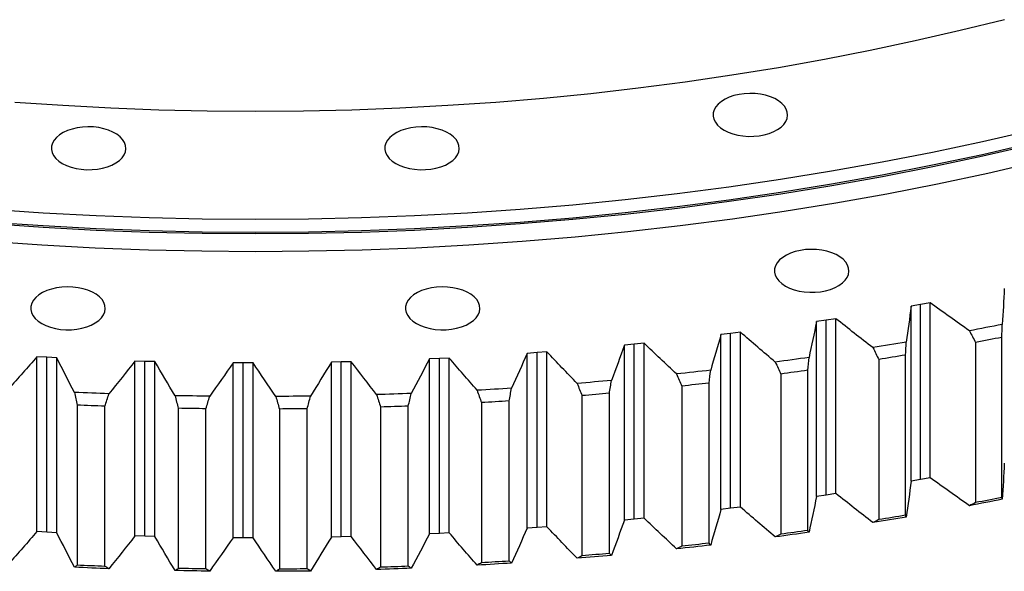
# Model space of a CAD drawing. Header units: millimetres. Extents: x 66 to 11122, y 38030 to 47056.
# Tile 13 of 17: x 7075 to 7511, y 42137 to 42381. Entities that reach past the tile are written whole.
import ezdxf

# ---------------------------------------------------------------- set-up
doc = ezdxf.new("R2010")
doc.units = ezdxf.units.MM
doc.header["$LTSCALE"] = 50

msp = doc.modelspace()

# ---------------------------------------------------------------- linework, layer by layer
at = {"color": 7, "linetype": 'Continuous', "lineweight": 25}
for p, q in [((7474.2, 42254.87), (7469.97, 42254.12)), ((7478.42, 42255.64), (7474.2, 42254.87)), ((7474.2, 42177.29), (7474.2, 42254.87)), ((7478.42, 42178.07), (7478.42, 42255.64)), ((7469.97, 42176.55), (7469.97, 42254.12)), ((7432.37, 42247.92), (7428.08, 42247.28)), ((7428.08, 42169.71), (7428.08, 42247.28)), ((7436.64, 42248.59), (7432.37, 42247.92)), ((7432.37, 42170.35), (7432.37, 42247.92)), ((7436.64, 42171.01), (7436.64, 42248.59)), ((7390.04, 42242.04), (7385.72, 42241.51)), ((7385.72, 42163.94), (7385.72, 42241.51)), ((7394.36, 42242.6), (7390.04, 42242.04)), ((7390.04, 42164.47), (7390.04, 42242.04)), ((7394.36, 42165.03), (7394.36, 42242.6)), ((7347.32, 42237.24), (7342.95, 42236.82)), ((7351.67, 42237.69), (7347.32, 42237.24)), ((7347.32, 42159.67), (7347.32, 42237.24)), ((7351.67, 42160.12), (7351.67, 42237.69)), ((7498.56, 42238.04), (7498.56, 42167)), ((7510.23, 42169.27), (7510.23, 42240.31)), ((7304.26, 42233.52), (7299.87, 42233.22)), ((7299.87, 42155.65), (7299.87, 42233.22)), ((7308.65, 42233.86), (7304.26, 42233.52)), ((7304.26, 42155.95), (7304.26, 42233.52)), ((7308.65, 42156.29), (7308.65, 42233.86)), ((7342.95, 42159.25), (7342.95, 42236.82)), ((7087.06, 42231.46), (7082.66, 42231.71)), ((7082.66, 42154.14), (7082.66, 42231.71)), ((7091.46, 42231.24), (7087.06, 42231.46)), ((7087.06, 42153.89), (7087.06, 42231.46)), ((7091.46, 42153.67), (7091.46, 42231.24)), ((7130.48, 42229.67), (7126.06, 42229.81)), ((7126.06, 42152.24), (7126.06, 42229.81)), ((7134.9, 42229.56), (7130.48, 42229.67)), ((7130.48, 42152.09), (7130.48, 42229.67)), ((7134.9, 42151.98), (7134.9, 42229.56)), ((7173.99, 42228.98), (7169.57, 42229.01)), ((7169.57, 42151.43), (7169.57, 42229.01)), ((7178.42, 42228.98), (7173.99, 42228.98)), ((7173.99, 42151.4), (7173.99, 42228.98)), ((7178.42, 42151.41), (7178.42, 42228.98)), ((7217.52, 42229.39), (7213.1, 42229.31)), ((7213.1, 42151.74), (7213.1, 42229.31)), ((7221.94, 42229.5), (7217.52, 42229.39)), ((7217.52, 42151.82), (7217.52, 42229.39)), ((7221.94, 42151.93), (7221.94, 42229.5)), ((7260.97, 42230.91), (7256.56, 42230.71)), ((7256.56, 42153.14), (7256.56, 42230.71)), ((7265.37, 42231.13), (7260.97, 42230.91)), ((7260.97, 42153.34), (7260.97, 42230.91)), ((7265.37, 42153.56), (7265.37, 42231.13)), ((7455.67, 42230.49), (7455.67, 42159.45)), ((7467.5, 42161.42), (7467.5, 42232.46)), ((7412.25, 42224.03), (7412.25, 42153)), ((7424.21, 42154.66), (7424.21, 42225.7)), ((7380.46, 42149), (7380.46, 42220.04)), ((7336.31, 42144.46), (7336.31, 42215.5)), ((7368.37, 42218.68), (7368.37, 42147.65)), ((7279.62, 42211.35), (7279.62, 42140.31)), ((7291.86, 42141.05), (7291.86, 42212.09)), ((7324.14, 42214.45), (7324.14, 42143.41)), ((7100.49, 42210.27), (7100.49, 42139.23)), ((7112.77, 42138.72), (7112.77, 42209.76)), ((7145.26, 42208.83), (7145.26, 42137.79)), ((7157.56, 42137.6), (7157.56, 42208.64)), ((7190.1, 42208.53), (7190.1, 42137.49)), ((7202.4, 42137.61), (7202.4, 42208.65)), ((7234.91, 42209.37), (7234.91, 42138.33)), ((7247.2, 42138.76), (7247.2, 42209.8)), ((7474.2, 42177.29), (7469.97, 42176.55)), ((7478.42, 42178.07), (7474.2, 42177.29)), ((7432.37, 42170.35), (7428.08, 42169.71)), ((7436.64, 42171.01), (7432.37, 42170.35)), ((7390.04, 42164.47), (7385.72, 42163.94)), ((7394.36, 42165.03), (7390.04, 42164.47)), ((7347.32, 42159.67), (7342.95, 42159.25)), ((7351.67, 42160.12), (7347.32, 42159.67)), ((7087.06, 42153.89), (7082.66, 42154.14)), ((7304.26, 42155.95), (7299.87, 42155.65)), ((7308.65, 42156.29), (7304.26, 42155.95)), ((7091.46, 42153.67), (7087.06, 42153.89)), ((7130.48, 42152.09), (7126.06, 42152.24)), ((7134.9, 42151.98), (7130.48, 42152.09)), ((7173.99, 42151.4), (7169.57, 42151.43)), ((7178.42, 42151.41), (7173.99, 42151.4)), ((7217.52, 42151.82), (7213.1, 42151.74)), ((7221.94, 42151.93), (7217.52, 42151.82)), ((7260.97, 42153.34), (7256.56, 42153.14)), ((7265.37, 42153.56), (7260.97, 42153.34))]:
    msp.add_line(p, q, dxfattribs=at)
at = {"color": 7, "linetype": 'Continuous', "lineweight": 25, "flags": 128}
for points in [[(7511.33, 42381.22), (7491.7, 42376.35), (7471.86, 42371.78), (7451.82, 42367.51), (7431.59, 42363.55), (7411.19, 42359.89), (7390.63, 42356.55), (7369.93, 42353.51), (7349.09, 42350.79), (7328.14, 42348.38), (7307.08, 42346.29), (7285.94, 42344.52), (7264.73, 42343.08), (7243.46, 42341.95), (7222.14, 42341.14), (7200.79, 42340.66), (7179.43, 42340.49), (7158.07, 42340.66), (7136.73, 42341.14), (7115.41, 42341.95), (7094.14, 42343.08), (7072.92, 42344.52)], [(7387.12, 42332.25), (7388.94, 42331.34), (7390.97, 42330.59), (7393.17, 42330.02), (7395.49, 42329.65), (7397.88, 42329.47), (7400.29, 42329.5), (7402.66, 42329.72), (7404.96, 42330.15), (7407.12, 42330.76), (7409.1, 42331.55), (7410.87, 42332.5), (7412.38, 42333.58), (7413.59, 42334.78), (7414.49, 42336.07), (7415.06, 42337.42), (7415.28, 42338.81), (7415.15, 42340.2), (7414.67, 42341.56), (7413.85, 42342.87), (7412.71, 42344.09), (7411.27, 42345.21), (7409.57, 42346.19), (7407.63, 42347.02), (7405.51, 42347.68), (7403.25, 42348.15), (7400.89, 42348.43), (7398.48, 42348.5), (7396.08, 42348.38), (7393.74, 42348.05), (7391.51, 42347.53), (7389.43, 42346.83), (7387.55, 42345.96), (7385.91, 42344.94), (7384.54, 42343.79), (7383.48, 42342.55), (7382.75, 42341.22), (7382.35, 42339.85), (7382.31, 42338.46), (7382.61, 42337.08), (7383.27, 42335.74), (7384.25, 42334.47), (7385.54, 42333.3), (7387.12, 42332.25)], [(7093.9, 42317.44), (7095.73, 42316.53), (7097.76, 42315.78), (7099.96, 42315.21), (7102.28, 42314.84), (7104.67, 42314.66), (7107.07, 42314.69), (7109.45, 42314.91), (7111.74, 42315.34), (7113.91, 42315.95), (7115.89, 42316.74), (7117.65, 42317.69), (7119.16, 42318.77), (7120.38, 42319.97), (7121.28, 42321.26), (7121.85, 42322.61), (7122.07, 42324), (7121.93, 42325.39), (7121.45, 42326.75), (7120.63, 42328.06), (7119.49, 42329.28), (7118.06, 42330.4), (7116.35, 42331.38), (7114.42, 42332.21), (7112.3, 42332.87), (7110.03, 42333.34), (7107.67, 42333.62), (7105.27, 42333.7), (7102.87, 42333.57), (7100.53, 42333.24), (7098.29, 42332.72), (7096.22, 42332.02), (7094.34, 42331.15), (7092.7, 42330.13), (7091.33, 42328.98), (7090.27, 42327.74), (7089.53, 42326.41), (7089.14, 42325.04), (7089.09, 42323.65), (7089.4, 42322.27), (7090.05, 42320.93), (7091.04, 42319.66), (7092.33, 42318.49), (7093.9, 42317.44)], [(7241.63, 42317.44), (7243.45, 42316.53), (7245.49, 42315.78), (7247.69, 42315.21), (7250.01, 42314.84), (7252.39, 42314.66), (7254.8, 42314.69), (7257.18, 42314.91), (7259.47, 42315.34), (7261.64, 42315.95), (7263.62, 42316.74), (7265.38, 42317.69), (7266.89, 42318.77), (7268.11, 42319.97), (7269.01, 42321.26), (7269.58, 42322.61), (7269.8, 42324), (7269.66, 42325.39), (7269.18, 42326.75), (7268.36, 42328.06), (7267.22, 42329.28), (7265.79, 42330.4), (7264.08, 42331.38), (7262.15, 42332.21), (7260.03, 42332.87), (7257.76, 42333.34), (7255.4, 42333.62), (7253, 42333.7), (7250.6, 42333.57), (7248.26, 42333.24), (7246.02, 42332.72), (7243.94, 42332.02), (7242.06, 42331.15), (7240.43, 42330.13), (7239.06, 42328.98), (7238, 42327.74), (7237.26, 42326.41), (7236.87, 42325.04), (7236.82, 42323.65), (7237.13, 42322.27), (7237.78, 42320.93), (7238.76, 42319.66), (7240.06, 42318.49), (7241.63, 42317.44)], [(7523.47, 42332.09), (7501.61, 42327.05), (7479.53, 42322.35), (7457.24, 42317.98), (7434.76, 42313.95), (7412.11, 42310.26), (7389.3, 42306.92), (7366.35, 42303.92), (7343.26, 42301.27), (7320.07, 42298.97), (7296.78, 42297.02), (7273.4, 42295.42), (7249.97, 42294.18), (7226.48, 42293.29), (7202.97, 42292.76), (7179.43, 42292.58), (7155.9, 42292.76), (7132.38, 42293.29), (7108.9, 42294.18), (7085.46, 42295.42), (7062.09, 42297.02)], [(7523.66, 42325.69), (7501.79, 42320.66), (7479.69, 42315.95), (7457.39, 42311.58), (7434.91, 42307.55), (7412.24, 42303.86), (7389.42, 42300.51), (7366.45, 42297.51), (7343.35, 42294.86), (7320.15, 42292.56), (7296.84, 42290.61), (7273.46, 42289.01), (7250.01, 42287.77), (7226.51, 42286.88), (7202.98, 42286.35), (7179.43, 42286.17), (7155.89, 42286.35), (7132.36, 42286.88), (7108.86, 42287.77), (7085.41, 42289.01), (7062.03, 42290.61)], [(7523.47, 42326.37), (7501.61, 42321.33), (7479.53, 42316.63), (7457.24, 42312.26), (7434.76, 42308.24), (7412.11, 42304.55), (7389.3, 42301.2), (7366.35, 42298.21), (7343.26, 42295.55), (7320.07, 42293.25), (7296.78, 42291.3), (7273.4, 42289.71), (7249.97, 42288.46), (7226.48, 42287.58), (7202.97, 42287.04), (7179.43, 42286.86), (7155.9, 42287.04), (7132.38, 42287.58), (7108.9, 42288.46), (7085.46, 42289.71), (7062.09, 42291.3)], [(7525.95, 42318.09), (7503.94, 42313.01), (7481.7, 42308.28), (7459.25, 42303.88), (7436.61, 42299.82), (7413.79, 42296.11), (7390.82, 42292.74), (7367.7, 42289.72), (7344.45, 42287.05), (7321.09, 42284.73), (7297.63, 42282.77), (7274.08, 42281.16), (7250.48, 42279.91), (7226.82, 42279.01), (7203.14, 42278.47), (7179.43, 42278.29), (7155.73, 42278.47), (7132.04, 42279.01), (7108.39, 42279.91), (7084.78, 42281.16), (7061.24, 42282.77)], [(7414.29, 42263.08), (7416.11, 42262.17), (7418.15, 42261.43), (7420.35, 42260.86), (7422.67, 42260.48), (7425.06, 42260.31), (7427.46, 42260.33), (7429.84, 42260.56), (7432.13, 42260.98), (7434.3, 42261.6), (7436.28, 42262.38), (7438.04, 42263.33), (7439.55, 42264.42), (7440.77, 42265.62), (7441.67, 42266.91), (7442.24, 42268.26), (7442.46, 42269.64), (7442.32, 42271.03), (7441.84, 42272.39), (7441.02, 42273.7), (7439.88, 42274.93), (7438.45, 42276.04), (7436.74, 42277.03), (7434.81, 42277.86), (7432.69, 42278.51), (7430.42, 42278.99), (7428.06, 42279.26), (7425.66, 42279.34), (7423.26, 42279.21), (7420.92, 42278.89), (7418.68, 42278.37), (7416.61, 42277.66), (7414.73, 42276.79), (7413.09, 42275.77), (7411.72, 42274.63), (7410.66, 42273.38), (7409.92, 42272.06), (7409.53, 42270.69), (7409.48, 42269.29), (7409.79, 42267.92), (7410.44, 42266.58), (7411.43, 42265.31), (7412.72, 42264.13), (7414.29, 42263.08)], [(7084.75, 42246.44), (7086.57, 42245.53), (7088.61, 42244.78), (7090.81, 42244.22), (7093.13, 42243.84), (7095.51, 42243.66), (7097.92, 42243.69), (7100.3, 42243.91), (7102.59, 42244.34), (7104.75, 42244.95), (7106.74, 42245.74), (7108.5, 42246.69), (7110.01, 42247.77), (7111.23, 42248.97), (7112.13, 42250.26), (7112.7, 42251.61), (7112.92, 42253), (7112.78, 42254.39), (7112.3, 42255.75), (7111.48, 42257.06), (7110.34, 42258.28), (7108.91, 42259.4), (7107.2, 42260.38), (7105.27, 42261.21), (7103.15, 42261.87), (7100.88, 42262.34), (7098.52, 42262.62), (7096.12, 42262.7), (7093.72, 42262.57), (7091.38, 42262.24), (7089.14, 42261.72), (7087.06, 42261.02), (7085.18, 42260.15), (7083.54, 42259.13), (7082.18, 42257.99), (7081.12, 42256.74), (7080.38, 42255.41), (7079.99, 42254.04), (7079.94, 42252.65), (7080.25, 42251.27), (7080.9, 42249.93), (7081.88, 42248.66), (7083.18, 42247.49), (7084.75, 42246.44)], [(7250.78, 42246.44), (7252.61, 42245.53), (7254.64, 42244.78), (7256.84, 42244.22), (7259.16, 42243.84), (7261.55, 42243.66), (7263.95, 42243.69), (7266.33, 42243.91), (7268.62, 42244.34), (7270.79, 42244.95), (7272.77, 42245.74), (7274.54, 42246.69), (7276.04, 42247.77), (7277.26, 42248.97), (7278.16, 42250.26), (7278.73, 42251.61), (7278.95, 42253), (7278.82, 42254.39), (7278.33, 42255.75), (7277.52, 42257.06), (7276.37, 42258.28), (7274.94, 42259.4), (7273.23, 42260.38), (7271.3, 42261.21), (7269.18, 42261.87), (7266.91, 42262.34), (7264.55, 42262.62), (7262.15, 42262.7), (7259.75, 42262.57), (7257.41, 42262.24), (7255.17, 42261.72), (7253.1, 42261.02), (7251.22, 42260.15), (7249.58, 42259.13), (7248.21, 42257.99), (7247.15, 42256.74), (7246.41, 42255.41), (7246.02, 42254.04), (7245.97, 42252.65), (7246.28, 42251.27), (7246.93, 42249.93), (7247.92, 42248.66), (7249.21, 42247.49), (7250.78, 42246.44)], [(7510.4, 42246.05), (7508.58, 42245.69), (7506.76, 42245.33), (7504.94, 42244.97), (7503.12, 42244.62), (7501.3, 42244.27), (7499.48, 42243.92), (7497.66, 42243.57), (7495.83, 42243.22)], [(7467.86, 42238.19), (7466.01, 42237.88), (7464.17, 42237.57), (7462.33, 42237.26), (7460.48, 42236.95), (7458.64, 42236.64), (7456.79, 42236.34), (7454.94, 42236.04), (7453.09, 42235.74)], [(7510.23, 42240.31), (7508.77, 42240.02), (7507.31, 42239.73), (7505.86, 42239.45), (7504.4, 42239.16), (7502.94, 42238.88), (7501.48, 42238.6), (7500.02, 42238.32), (7498.56, 42238.04)], [(7424.76, 42231.42), (7422.89, 42231.15), (7421.03, 42230.89), (7419.16, 42230.63), (7417.3, 42230.37), (7415.43, 42230.11), (7413.56, 42229.85), (7411.69, 42229.6), (7409.82, 42229.35)], [(7467.5, 42232.46), (7466.02, 42232.21), (7464.54, 42231.96), (7463.07, 42231.71), (7461.59, 42231.46), (7460.11, 42231.22), (7458.63, 42230.97), (7457.15, 42230.73), (7455.67, 42230.49)], [(7381.19, 42225.75), (7379.31, 42225.53), (7377.42, 42225.31), (7375.54, 42225.1), (7373.65, 42224.89), (7371.77, 42224.68), (7369.88, 42224.47), (7368, 42224.26), (7366.11, 42224.06)], [(7424.21, 42225.7), (7422.72, 42225.48), (7421.22, 42225.27), (7419.73, 42225.06), (7418.23, 42224.86), (7416.74, 42224.65), (7415.24, 42224.44), (7413.74, 42224.24), (7412.25, 42224.03)], [(7337.23, 42221.19), (7335.33, 42221.02), (7333.43, 42220.85), (7331.53, 42220.68), (7329.64, 42220.52), (7327.74, 42220.35), (7325.84, 42220.19), (7323.94, 42220.03), (7322.03, 42219.88)], [(7380.46, 42220.04), (7378.95, 42219.87), (7377.44, 42219.69), (7375.93, 42219.52), (7374.42, 42219.35), (7372.91, 42219.18), (7371.4, 42219.02), (7369.89, 42218.85), (7368.37, 42218.68)], [(7114.57, 42215.27), (7112.66, 42215.34), (7110.74, 42215.42), (7108.83, 42215.49), (7106.91, 42215.57), (7105, 42215.65), (7103.08, 42215.73), (7101.17, 42215.82), (7099.25, 42215.9)], [(7248.48, 42215.43), (7246.56, 42215.36), (7244.65, 42215.28), (7242.73, 42215.21), (7240.81, 42215.15), (7238.9, 42215.08), (7236.98, 42215.02), (7235.06, 42214.96), (7233.15, 42214.9)], [(7292.96, 42217.75), (7291.05, 42217.62), (7289.15, 42217.5), (7287.24, 42217.38), (7285.33, 42217.27), (7283.42, 42217.15), (7281.51, 42217.04), (7279.6, 42216.93), (7277.69, 42216.82)], [(7336.31, 42215.5), (7334.79, 42215.37), (7333.27, 42215.23), (7331.75, 42215.1), (7330.23, 42214.97), (7328.7, 42214.84), (7327.18, 42214.71), (7325.66, 42214.58), (7324.14, 42214.45)], [(7159.2, 42214.19), (7157.28, 42214.22), (7155.36, 42214.24), (7153.44, 42214.27), (7151.52, 42214.3), (7149.6, 42214.33), (7147.68, 42214.36), (7145.76, 42214.4), (7143.84, 42214.44)], [(7203.86, 42214.25), (7201.94, 42214.22), (7200.02, 42214.2), (7198.1, 42214.17), (7196.18, 42214.16), (7194.26, 42214.14), (7192.34, 42214.12), (7190.42, 42214.11), (7188.5, 42214.1)], [(7291.86, 42212.09), (7290.33, 42211.99), (7288.8, 42211.89), (7287.27, 42211.8), (7285.74, 42211.71), (7284.21, 42211.61), (7282.68, 42211.52), (7281.15, 42211.43), (7279.62, 42211.35)], [(7112.77, 42209.76), (7111.23, 42209.82), (7109.69, 42209.88), (7108.16, 42209.94), (7106.63, 42210), (7105.09, 42210.07), (7103.56, 42210.13), (7102.02, 42210.2), (7100.49, 42210.27)], [(7157.56, 42208.64), (7156.02, 42208.66), (7154.49, 42208.68), (7152.95, 42208.7), (7151.41, 42208.72), (7149.87, 42208.75), (7148.33, 42208.77), (7146.8, 42208.8), (7145.26, 42208.83)], [(7202.4, 42208.65), (7200.86, 42208.63), (7199.33, 42208.61), (7197.79, 42208.6), (7196.25, 42208.58), (7194.71, 42208.57), (7193.17, 42208.55), (7191.63, 42208.54), (7190.1, 42208.53)], [(7247.2, 42209.8), (7245.66, 42209.74), (7244.13, 42209.69), (7242.59, 42209.63), (7241.06, 42209.58), (7239.52, 42209.52), (7237.98, 42209.47), (7236.45, 42209.42), (7234.91, 42209.37)], [(7510.4, 42168.48), (7508.58, 42168.12), (7506.76, 42167.76), (7504.94, 42167.4), (7503.12, 42167.05), (7501.3, 42166.7), (7499.48, 42166.35), (7497.66, 42166), (7495.83, 42165.65)], [(7510.23, 42169.27), (7508.77, 42168.98), (7507.31, 42168.69), (7505.86, 42168.41), (7504.4, 42168.13), (7502.94, 42167.84), (7501.48, 42167.56), (7500.02, 42167.28), (7498.56, 42167)], [(7467.86, 42160.62), (7466.01, 42160.31), (7464.17, 42159.99), (7462.33, 42159.68), (7460.48, 42159.38), (7458.64, 42159.07), (7456.79, 42158.77), (7454.94, 42158.47), (7453.09, 42158.17)], [(7467.5, 42161.42), (7466.02, 42161.17), (7464.54, 42160.92), (7463.07, 42160.67), (7461.59, 42160.42), (7460.11, 42160.18), (7458.63, 42159.94), (7457.15, 42159.69), (7455.67, 42159.45)], [(7424.21, 42154.66), (7422.72, 42154.45), (7421.22, 42154.23), (7419.73, 42154.02), (7418.23, 42153.82), (7416.74, 42153.61), (7415.24, 42153.4), (7413.74, 42153.2), (7412.25, 42153)], [(7424.76, 42153.85), (7422.89, 42153.58), (7421.03, 42153.32), (7419.16, 42153.06), (7417.3, 42152.8), (7415.43, 42152.54), (7413.56, 42152.28), (7411.69, 42152.03), (7409.82, 42151.77)], [(7381.19, 42148.18), (7379.31, 42147.96), (7377.42, 42147.74), (7375.54, 42147.53), (7373.65, 42147.31), (7371.77, 42147.1), (7369.88, 42146.89), (7368, 42146.69), (7366.11, 42146.48)], [(7380.46, 42149), (7378.95, 42148.83), (7377.44, 42148.66), (7375.93, 42148.48), (7374.42, 42148.31), (7372.91, 42148.14), (7371.4, 42147.98), (7369.89, 42147.81), (7368.37, 42147.65)], [(7291.86, 42141.05), (7290.33, 42140.95), (7288.8, 42140.85), (7287.27, 42140.76), (7285.74, 42140.67), (7284.21, 42140.57), (7282.68, 42140.48), (7281.15, 42140.4), (7279.62, 42140.31)], [(7337.23, 42143.62), (7335.33, 42143.45), (7333.43, 42143.28), (7331.53, 42143.11), (7329.64, 42142.95), (7327.74, 42142.78), (7325.84, 42142.62), (7323.94, 42142.46), (7322.03, 42142.31)], [(7336.31, 42144.46), (7334.79, 42144.33), (7333.27, 42144.19), (7331.75, 42144.06), (7330.23, 42143.93), (7328.7, 42143.8), (7327.18, 42143.67), (7325.66, 42143.54), (7324.14, 42143.41)], [(7114.57, 42137.7), (7112.66, 42137.77), (7110.74, 42137.85), (7108.83, 42137.92), (7106.91, 42138), (7105, 42138.08), (7103.08, 42138.16), (7101.17, 42138.25), (7099.25, 42138.33)], [(7112.77, 42138.72), (7111.23, 42138.78), (7109.69, 42138.84), (7108.16, 42138.9), (7106.63, 42138.96), (7105.09, 42139.03), (7103.56, 42139.09), (7102.02, 42139.16), (7100.49, 42139.23)], [(7159.2, 42136.62), (7157.28, 42136.64), (7155.36, 42136.67), (7153.44, 42136.7), (7151.52, 42136.73), (7149.6, 42136.76), (7147.68, 42136.79), (7145.76, 42136.83), (7143.84, 42136.86)], [(7157.56, 42137.6), (7156.02, 42137.62), (7154.49, 42137.64), (7152.95, 42137.66), (7151.41, 42137.68), (7149.87, 42137.71), (7148.33, 42137.74), (7146.8, 42137.76), (7145.26, 42137.79)], [(7203.86, 42136.67), (7201.94, 42136.65), (7200.02, 42136.62), (7198.1, 42136.6), (7196.18, 42136.58), (7194.26, 42136.57), (7192.34, 42136.55), (7190.42, 42136.54), (7188.5, 42136.53)], [(7202.4, 42137.61), (7200.86, 42137.59), (7199.33, 42137.57), (7197.79, 42137.56), (7196.25, 42137.54), (7194.71, 42137.53), (7193.17, 42137.51), (7191.63, 42137.5), (7190.1, 42137.49)], [(7248.48, 42137.86), (7246.56, 42137.79), (7244.65, 42137.71), (7242.73, 42137.64), (7240.81, 42137.58), (7238.9, 42137.51), (7236.98, 42137.45), (7235.06, 42137.38), (7233.15, 42137.32)], [(7247.2, 42138.76), (7245.66, 42138.7), (7244.13, 42138.65), (7242.59, 42138.59), (7241.06, 42138.54), (7239.52, 42138.48), (7237.98, 42138.43), (7236.45, 42138.38), (7234.91, 42138.33)], [(7292.96, 42140.18), (7291.05, 42140.05), (7289.15, 42139.93), (7287.24, 42139.81), (7285.33, 42139.7), (7283.42, 42139.58), (7281.51, 42139.47), (7279.6, 42139.36), (7277.69, 42139.25)]]:
    msp.add_lwpolyline(points, dxfattribs=at)
at = {"color": 7, "linetype": 'Continuous', "lineweight": 25}
for points in [[(7511.3, 42262.02), (7511.05, 42256.69), (7510.75, 42251.37), (7510.4, 42246.05)], [(7495.83, 42243.22), (7489.98, 42247.34), (7484.18, 42251.48), (7478.42, 42255.64)], [(7469.97, 42254.12), (7469.32, 42248.81), (7468.62, 42243.5), (7467.86, 42238.19)], [(7428.08, 42247.28), (7427.03, 42241.99), (7425.92, 42236.7), (7424.76, 42231.42)], [(7453.09, 42235.74), (7447.56, 42240), (7442.08, 42244.28), (7436.64, 42248.59)], [(7510.23, 42240.31), (7510.28, 42242.22), (7510.34, 42244.13), (7510.4, 42246.05)], [(7385.72, 42241.51), (7384.26, 42236.25), (7382.75, 42231), (7381.19, 42225.75)], [(7409.82, 42229.35), (7404.62, 42233.74), (7399.47, 42238.16), (7394.36, 42242.6)], [(7495.83, 42243.22), (7496.74, 42241.5), (7497.65, 42239.77), (7498.56, 42238.04)], [(7366.11, 42224.06), (7361.25, 42228.58), (7356.43, 42233.13), (7351.67, 42237.69)], [(7467.5, 42232.46), (7467.62, 42234.37), (7467.74, 42236.28), (7467.86, 42238.19)], [(7299.87, 42233.22), (7297.62, 42228.05), (7295.32, 42222.9), (7292.96, 42217.75)], [(7322.03, 42219.88), (7317.52, 42224.52), (7313.06, 42229.19), (7308.65, 42233.86)], [(7342.95, 42236.82), (7341.1, 42231.6), (7339.19, 42226.39), (7337.23, 42221.19)], [(7453.09, 42235.74), (7453.95, 42233.99), (7454.81, 42232.24), (7455.67, 42230.49)], [(7082.66, 42231.71), (7078.51, 42226.95), (7074.32, 42222.21), (7070.07, 42217.48)], [(7099.25, 42215.9), (7096.6, 42221.01), (7094.01, 42226.12), (7091.46, 42231.24)], [(7126.06, 42229.81), (7122.28, 42224.95), (7118.45, 42220.1), (7114.57, 42215.27)], [(7143.84, 42214.44), (7140.81, 42219.47), (7137.83, 42224.51), (7134.9, 42229.56)], [(7169.57, 42229.01), (7166.16, 42224.06), (7162.71, 42219.12), (7159.2, 42214.19)], [(7188.5, 42214.1), (7185.09, 42219.05), (7181.73, 42224.01), (7178.42, 42228.98)], [(7213.1, 42229.31), (7210.07, 42224.28), (7206.99, 42219.26), (7203.86, 42214.25)], [(7233.15, 42214.9), (7229.36, 42219.75), (7225.62, 42224.62), (7221.94, 42229.5)], [(7256.56, 42230.71), (7253.92, 42225.61), (7251.23, 42220.52), (7248.48, 42215.43)], [(7277.69, 42216.82), (7273.53, 42221.58), (7269.43, 42226.35), (7265.37, 42231.13)], [(7409.82, 42229.35), (7410.63, 42227.57), (7411.44, 42225.8), (7412.25, 42224.03)], [(7424.21, 42225.7), (7424.4, 42227.6), (7424.58, 42229.51), (7424.76, 42231.42)], [(7366.11, 42224.06), (7366.86, 42222.26), (7367.62, 42220.47), (7368.37, 42218.68)], [(7380.46, 42220.04), (7380.7, 42221.94), (7380.95, 42223.85), (7381.19, 42225.75)], [(7322.03, 42219.88), (7322.73, 42218.07), (7323.43, 42216.26), (7324.14, 42214.45)], [(7336.31, 42215.5), (7336.62, 42217.4), (7336.92, 42219.29), (7337.23, 42221.19)], [(7099.25, 42215.9), (7099.66, 42214.02), (7100.07, 42212.15), (7100.49, 42210.27)], [(7112.77, 42209.76), (7113.37, 42211.6), (7113.97, 42213.43), (7114.57, 42215.27)], [(7247.2, 42209.8), (7247.63, 42211.68), (7248.05, 42213.55), (7248.48, 42215.43)], [(7277.69, 42216.82), (7278.33, 42215), (7278.97, 42213.17), (7279.62, 42211.35)], [(7291.86, 42212.09), (7292.23, 42213.97), (7292.6, 42215.86), (7292.96, 42217.75)], [(7143.84, 42214.44), (7144.31, 42212.57), (7144.79, 42210.7), (7145.26, 42208.83)], [(7157.56, 42208.64), (7158.11, 42210.49), (7158.65, 42212.34), (7159.2, 42214.19)], [(7188.5, 42214.1), (7189.03, 42212.24), (7189.56, 42210.39), (7190.1, 42208.53)], [(7202.4, 42208.65), (7202.89, 42210.51), (7203.38, 42212.38), (7203.86, 42214.25)], [(7233.15, 42214.9), (7233.73, 42213.05), (7234.32, 42211.21), (7234.91, 42209.37)], [(7511.3, 42184.45), (7511.05, 42179.12), (7510.75, 42173.8), (7510.4, 42168.48)], [(7469.97, 42176.55), (7469.32, 42171.24), (7468.62, 42165.93), (7467.86, 42160.62)], [(7495.83, 42165.65), (7489.98, 42169.77), (7484.18, 42173.91), (7478.42, 42178.07)], [(7428.08, 42169.71), (7427.03, 42164.42), (7425.92, 42159.13), (7424.76, 42153.85)], [(7453.09, 42158.17), (7447.56, 42162.43), (7442.08, 42166.71), (7436.64, 42171.01)], [(7510.4, 42168.48), (7510.34, 42168.74), (7510.28, 42169), (7510.23, 42169.27)], [(7385.72, 42163.94), (7384.26, 42158.68), (7382.75, 42153.43), (7381.19, 42148.18)], [(7409.82, 42151.77), (7404.62, 42156.17), (7399.47, 42160.59), (7394.36, 42165.03)], [(7498.56, 42167), (7497.65, 42166.55), (7496.74, 42166.1), (7495.83, 42165.65)], [(7342.95, 42159.25), (7341.1, 42154.03), (7339.19, 42148.82), (7337.23, 42143.62)], [(7366.11, 42146.48), (7361.25, 42151.01), (7356.43, 42155.55), (7351.67, 42160.12)], [(7455.67, 42159.45), (7454.81, 42159.02), (7453.95, 42158.6), (7453.09, 42158.17)], [(7467.86, 42160.62), (7467.74, 42160.89), (7467.62, 42161.15), (7467.5, 42161.42)], [(7082.66, 42154.14), (7078.51, 42149.38), (7074.32, 42144.64), (7070.07, 42139.91)], [(7299.87, 42155.65), (7297.62, 42150.48), (7295.32, 42145.33), (7292.96, 42140.18)], [(7322.03, 42142.31), (7317.52, 42146.95), (7313.06, 42151.61), (7308.65, 42156.29)], [(7424.76, 42153.85), (7424.58, 42154.12), (7424.4, 42154.39), (7424.21, 42154.66)], [(7099.25, 42138.33), (7096.6, 42143.43), (7094.01, 42148.55), (7091.46, 42153.67)], [(7126.06, 42152.24), (7122.28, 42147.38), (7118.45, 42142.53), (7114.57, 42137.7)], [(7143.84, 42136.86), (7140.81, 42141.89), (7137.83, 42146.93), (7134.9, 42151.98)], [(7169.57, 42151.43), (7166.16, 42146.48), (7162.71, 42141.55), (7159.2, 42136.62)], [(7188.5, 42136.53), (7185.09, 42141.48), (7181.73, 42146.44), (7178.42, 42151.41)], [(7213.1, 42151.74), (7210.07, 42146.71), (7206.99, 42141.68), (7203.86, 42136.67)], [(7233.15, 42137.32), (7229.36, 42142.18), (7225.62, 42147.05), (7221.94, 42151.93)], [(7256.56, 42153.14), (7253.92, 42148.04), (7251.23, 42142.94), (7248.48, 42137.86)], [(7277.69, 42139.25), (7273.53, 42144.01), (7269.43, 42148.78), (7265.37, 42153.56)], [(7412.25, 42153), (7411.44, 42152.59), (7410.63, 42152.18), (7409.82, 42151.77)], [(7368.37, 42147.65), (7367.62, 42147.26), (7366.86, 42146.87), (7366.11, 42146.48)], [(7381.19, 42148.18), (7380.95, 42148.45), (7380.7, 42148.73), (7380.46, 42149)], [(7292.96, 42140.18), (7292.6, 42140.47), (7292.23, 42140.76), (7291.86, 42141.05)], [(7324.14, 42143.41), (7323.43, 42143.04), (7322.73, 42142.68), (7322.03, 42142.31)], [(7337.23, 42143.62), (7336.92, 42143.9), (7336.62, 42144.18), (7336.31, 42144.46)], [(7100.49, 42139.23), (7100.07, 42138.93), (7099.66, 42138.63), (7099.25, 42138.33)], [(7114.57, 42137.7), (7113.97, 42138.04), (7113.37, 42138.38), (7112.77, 42138.72)], [(7145.26, 42137.79), (7144.79, 42137.48), (7144.31, 42137.17), (7143.84, 42136.86)], [(7159.2, 42136.62), (7158.65, 42136.95), (7158.11, 42137.27), (7157.56, 42137.6)], [(7190.1, 42137.49), (7189.56, 42137.17), (7189.03, 42136.85), (7188.5, 42136.53)], [(7203.86, 42136.67), (7203.38, 42136.99), (7202.89, 42137.3), (7202.4, 42137.61)], [(7234.91, 42138.33), (7234.32, 42138), (7233.73, 42137.66), (7233.15, 42137.32)], [(7248.48, 42137.86), (7248.05, 42138.16), (7247.63, 42138.46), (7247.2, 42138.76)], [(7279.62, 42140.31), (7278.97, 42139.96), (7278.33, 42139.6), (7277.69, 42139.25)]]:
    msp.add_open_spline(points, degree=3, dxfattribs=at)

doc.saveas('drawing.dxf')
